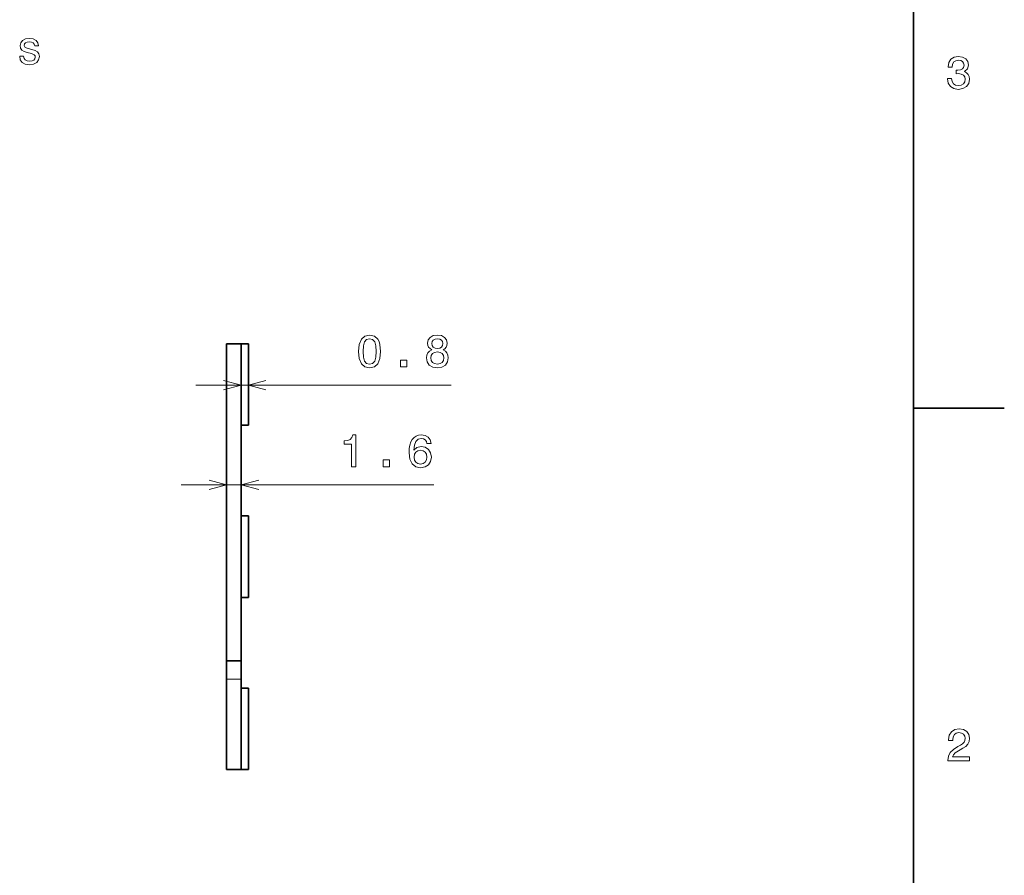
# Model space of a CAD drawing. Extents: x 0 to 420, y 0 to 297.
# Tile 16 of 21: x 311 to 420, y 97 to 191. Entities that reach past the tile are written whole.
import ezdxf

# ---------------------------------------------------------------- set-up
doc = ezdxf.new("R2010")
doc.units = 0

msp = doc.modelspace()

# ---------------------------------------------------------------- linework, layer by layer
at = {"color": 7, "lineweight": 35}
for p, q in [((410, 10), (410, 287)), ((335.819458, 155.590347), (334.219452, 155.590347)), ((334.219452, 120.590347), (334.219452, 155.590347)), ((335.819458, 120.590347), (335.819458, 155.590347)), ((335.819458, 155.590347), (336.619446, 155.590347)), ((336.619446, 146.590347), (336.619446, 155.590347)), ((410, 148.5), (420, 148.5)), ((335.819458, 146.590347), (336.619446, 146.590347)), ((335.819458, 146.590347), (336.619446, 146.590347)), ((335.819458, 146.590347), (336.619446, 146.590347)), ((335.819458, 146.590347), (336.619446, 146.590347)), ((335.819458, 146.590347), (336.619446, 146.590347)), ((335.819458, 146.590347), (336.619446, 146.590347)), ((335.819458, 146.590347), (336.619446, 146.590347)), ((335.819458, 146.590347), (336.619446, 146.590347)), ((335.819458, 136.590347), (336.619446, 136.590347)), ((336.619446, 127.590347), (336.619446, 136.590347)), ((335.819458, 127.590347), (336.619446, 127.590347)), ((335.819458, 127.590347), (336.619446, 127.590347)), ((335.819458, 127.590347), (336.619446, 127.590347)), ((335.819458, 127.590347), (336.619446, 127.590347)), ((335.819458, 127.590347), (336.619446, 127.590347)), ((335.819458, 127.590347), (336.619446, 127.590347)), ((335.819458, 127.590347), (336.619446, 127.590347)), ((335.819458, 127.590347), (336.619446, 127.590347)), ((335.819458, 120.590347), (334.219452, 120.590347)), ((334.219452, 118.590347), (334.219452, 120.590347)), ((335.819458, 118.590347), (335.819458, 120.590347)), ((334.219452, 108.590347), (334.219452, 118.590347)), ((335.819458, 108.590347), (335.819458, 118.590347)), ((335.819458, 117.590347), (336.619446, 117.590347)), ((336.619446, 108.590347), (336.619446, 117.590347)), ((335.819458, 108.590347), (334.219452, 108.590347)), ((335.819458, 108.590347), (336.619446, 108.590347)), ((335.819458, 108.590347), (336.619446, 108.590347)), ((335.819458, 108.590347), (336.619446, 108.590347)), ((335.819458, 108.590347), (336.619446, 108.590347)), ((335.819458, 108.590347), (336.619446, 108.590347)), ((335.819458, 108.590347), (336.619446, 108.590347)), ((335.819458, 108.590347), (336.619446, 108.590347)), ((335.819458, 108.590347), (336.619446, 108.590347))]:
    msp.add_line(p, q, dxfattribs=at)
at = {"color": 7, "lineweight": 13}
for p, q in [((330.819458, 151.029053), (358.981964, 151.029053)), ((329.219452, 140.011139), (357.084442, 140.011139)), ((335.819458, 118.590347), (334.219452, 118.590347))]:
    msp.add_line(p, q, dxfattribs=at)
for points in [[(312.746521, 188.060043), (312.317841, 188.160904), (312.000122, 188.276901), (311.894196, 188.513931), (311.924469, 188.680359), (312.030365, 188.801392), (312.201843, 188.877045), (312.448944, 188.907303), (312.685974, 188.877045), (312.872589, 188.786255), (312.993622, 188.650101), (313.044067, 188.468536), (313.477783, 188.468536), (313.477783, 188.478622), (313.40213, 188.806427), (313.195343, 189.063644), (312.872589, 189.225021), (312.448944, 189.285538), (312.020264, 189.225021), (311.707611, 189.058594), (311.510925, 188.811478), (311.450378, 188.498795), (311.495789, 188.196198), (311.636993, 187.98439), (311.868988, 187.833084), (312.206879, 187.727188), (312.701111, 187.60614), (313.003723, 187.480072), (313.084412, 187.379196), (313.114655, 187.227905), (313.069275, 187.041306), (312.948242, 186.900101), (312.751556, 186.809311), (312.489288, 186.779053), (312.211914, 186.809311), (312.010193, 186.915222), (311.874023, 187.0867), (311.818542, 187.32373), (311.389893, 187.32373), (311.46048, 186.920273), (311.667236, 186.627762), (311.995056, 186.451248), (312.448944, 186.385681), (312.923004, 186.451248), (313.270996, 186.627762), (313.482819, 186.910187), (313.558472, 187.278336), (313.502991, 187.596054), (313.346649, 187.812912), (313.089447, 187.954132)], [(413.729126, 184.866226), (413.729126, 184.830917), (413.809814, 184.346771), (414.046844, 183.983658), (414.420044, 183.751663), (414.914276, 183.665939), (415.438782, 183.751663), (415.832153, 183.973572), (416.08429, 184.326599), (416.175079, 184.780487), (416.134735, 185.078033), (416.023773, 185.320114), (415.842224, 185.506714), (415.600159, 185.642883), (415.927948, 185.915222), (416.043945, 186.348938), (415.968292, 186.74231), (415.751434, 187.039856), (415.398407, 187.226456), (414.914276, 187.292023), (414.460388, 187.211319), (414.112396, 186.989426), (413.885468, 186.636398), (413.809814, 186.167374), (413.809814, 186.13208), (414.258636, 186.13208), (414.299011, 186.454834), (414.430115, 186.686829), (414.641937, 186.828033), (414.939484, 186.878479), (415.201721, 186.83812), (415.393372, 186.732224), (415.509369, 186.560745), (415.554749, 186.328766), (415.509369, 186.081635), (415.388336, 185.915222), (415.176514, 185.814346), (414.889069, 185.784088), (414.692383, 185.789139), (414.692383, 185.390717), (414.939484, 185.400803), (415.257202, 185.355423), (415.494232, 185.234375), (415.635468, 185.037689), (415.685883, 184.780487), (415.630402, 184.487976), (415.484161, 184.271118), (415.252167, 184.134949), (414.944519, 184.089569), (414.626801, 184.139999), (414.394806, 184.29129), (414.248566, 184.533371), (414.193085, 184.866226)], [(348.776489, 154.738708), (348.852142, 153.94693), (349.089172, 153.38208), (349.467407, 153.039139), (349.991913, 152.928192), (350.511353, 153.039139), (350.889587, 153.38208), (351.121582, 153.94693), (351.202271, 154.738708), (351.121582, 155.525452), (351.025757, 155.838135), (350.889587, 156.095337), (350.511353, 156.438278), (349.991913, 156.554276), (349.467407, 156.438278), (349.089172, 156.090302), (348.852142, 155.525452)], [(356.838593, 154.915222), (356.58139, 154.774017), (356.404877, 154.577332), (356.293915, 154.330215), (356.258606, 154.032669), (356.339325, 153.583817), (356.571289, 153.235825), (356.949554, 153.013931), (357.463959, 152.928192), (357.973328, 153.013931), (358.351562, 153.235825), (358.583557, 153.583817), (358.669281, 154.032669), (358.628937, 154.330215), (358.523041, 154.577332), (358.341461, 154.774017), (358.089325, 154.915222), (358.291046, 155.03627), (358.432251, 155.202698), (358.517975, 155.404419), (358.548248, 155.651535), (358.46756, 156.009613), (358.255737, 156.297073), (357.912811, 156.483673), (357.463959, 156.554276), (357.010071, 156.483673), (356.667114, 156.297073), (356.450256, 156.009613), (356.374603, 155.651535), (356.399841, 155.404419), (356.485565, 155.202698)], [(349.260651, 154.738708), (349.300995, 155.348938), (349.427063, 155.787704), (349.654022, 156.044907), (349.991913, 156.135681), (350.324768, 156.044907), (350.551697, 155.787704), (350.677795, 155.348938), (350.71814, 154.738708), (350.677795, 154.123444), (350.551697, 153.684677), (350.324768, 153.427475), (349.991913, 153.341736), (349.654022, 153.427475), (349.427063, 153.684677), (349.300995, 154.123444)], [(356.853729, 155.611191), (356.894073, 155.833099), (357.015106, 156.004562), (357.206757, 156.110474), (357.463959, 156.150818), (357.716125, 156.110474), (357.907745, 156.004562), (358.028809, 155.833099), (358.074188, 155.611191), (358.028809, 155.384247), (357.907745, 155.207733), (357.716125, 155.091736), (357.463959, 155.056442), (357.206757, 155.096786), (357.015106, 155.207733), (356.894073, 155.384247)], [(356.742767, 154.042755), (356.788147, 154.310043), (356.934418, 154.511765), (357.161346, 154.642899), (357.463959, 154.688278), (357.761505, 154.642899), (357.988464, 154.511765), (358.134705, 154.310043), (358.18512, 154.042755), (358.134705, 153.75528), (357.988464, 153.538422), (357.761505, 153.397217), (357.463959, 153.351822), (357.161346, 153.397217), (356.934418, 153.538422), (356.788147, 153.75528)], [(353.379944, 153.029053), (354.075928, 153.029053), (354.075928, 153.780502), (353.379944, 153.780502)], [(348.003601, 142.011139), (348.462555, 142.011139), (348.462555, 145.536362), (348.119598, 145.536362), (348.028809, 145.228729), (347.84726, 145.021957), (347.569885, 144.900909), (347.186615, 144.860565), (347.186615, 144.502502), (348.003601, 144.502502)], [(356.776794, 144.568054), (356.680969, 144.976562), (356.459076, 145.27916), (356.11615, 145.470795), (355.672333, 145.536362), (355.374786, 145.501053), (355.117584, 145.405243), (354.890625, 145.248901), (354.699005, 145.026993), (354.547699, 144.749619), (354.436737, 144.411728), (354.36615, 144.013306), (354.345978, 143.564453), (354.426666, 142.848328), (354.673767, 142.328873), (355.072205, 142.01619), (355.616852, 141.910278), (356.106049, 142.001053), (356.479248, 142.238098), (356.721344, 142.611298), (356.807068, 143.085358), (356.721344, 143.564453), (356.489349, 143.932617), (356.131287, 144.164597), (355.687469, 144.2453), (355.208374, 144.144424), (354.850281, 143.856964), (354.925934, 144.411728), (355.087311, 144.810135), (355.334442, 145.047165), (355.677368, 145.127853), (355.929535, 145.087509), (356.121185, 144.981613), (356.247253, 144.805099), (356.312836, 144.568054)], [(356.317871, 143.080307), (356.26239, 142.762589), (356.121185, 142.520508), (355.894226, 142.359131), (355.611816, 142.308701), (355.31427, 142.359131), (355.087311, 142.515472), (354.941071, 142.757538), (354.895691, 143.075272), (354.946106, 143.387939), (355.087311, 143.624985), (355.319305, 143.776276), (355.631989, 143.831757), (355.904327, 143.776276), (356.121185, 143.63002), (356.26239, 143.39299)], [(351.482422, 142.011139), (352.178406, 142.011139), (352.178406, 142.762589), (351.482422, 142.762589)], [(413.76947, 109.566788), (416.175079, 109.566788), (416.175079, 110.000504), (414.273773, 110.000504), (414.3797, 110.237534), (414.561249, 110.434219), (415.121033, 110.79229), (415.418579, 110.943588), (415.751434, 111.160446), (415.988464, 111.412613), (416.124634, 111.710159), (416.175079, 112.048058), (416.089355, 112.471687), (415.852325, 112.804543), (415.489197, 113.016357), (415.020172, 113.092003), (414.536041, 113.006271), (414.167877, 112.769234), (413.930847, 112.390999), (413.850159, 111.891716), (413.850159, 111.821114), (414.309082, 111.821114), (414.309082, 111.861458), (414.354462, 112.204399), (414.490631, 112.456558), (414.707489, 112.617943), (414.994965, 112.673416), (415.287476, 112.622986), (415.504333, 112.496902), (415.645538, 112.300217), (415.695984, 112.053101), (415.660675, 111.821114), (415.56485, 111.624428), (415.403473, 111.452957), (415.181549, 111.301659), (414.884003, 111.140274), (414.389771, 110.827591), (414.041779, 110.494743), (413.835022, 110.091286), (413.76947, 109.581917)]]:
    msp.add_lwpolyline(points, close=True, dxfattribs=at)
for points in [[(333.887604, 150.511429), (335.819458, 151.029053), (333.887604, 151.546692)], [(338.5513, 151.546692), (336.619446, 151.029053), (338.5513, 150.511429)], [(332.287598, 139.4935), (334.219452, 140.011139), (332.287598, 140.528778)], [(337.751312, 140.528778), (335.819458, 140.011139), (337.751312, 139.4935)]]:
    msp.add_lwpolyline(points, dxfattribs=at)

doc.saveas('drawing.dxf')
